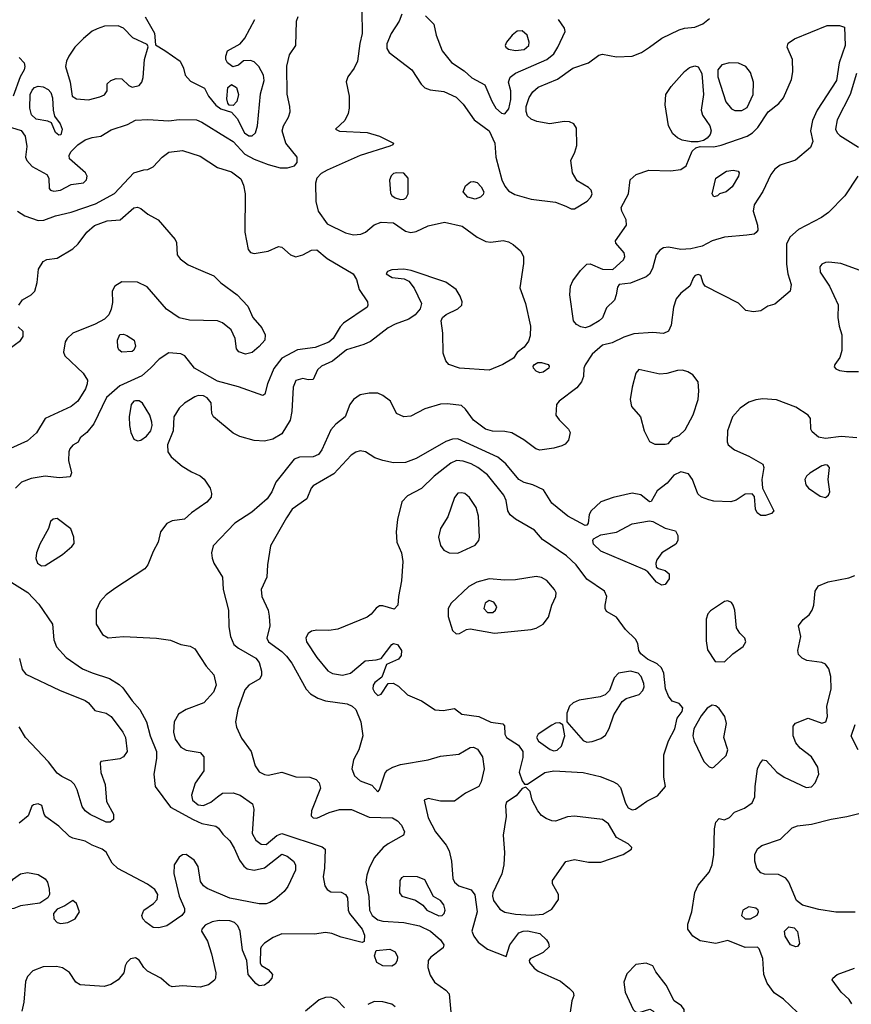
# Model space of a CAD drawing. Extents: x 1173029 to 1307123, y 522559 to 678521.
# Tile 196 of 256: x 1203459 to 1208234, y 582245 to 587893. Entities that reach past the tile are written whole.
import ezdxf

# ---------------------------------------------------------------- set-up
doc = ezdxf.new("R2010")
doc.units = 0

msp = doc.modelspace()

# ---------------------------------------------------------------- linework, layer by layer
at = {"layer": '0CON10XD'}
for points in [[(1205424.4, 587944.4), (1205425.6, 587815), (1205413.1, 587756.9), (1205398.5, 587655), (1205379.6, 587615), (1205343.5, 587565), (1205333.8, 587536.2), (1205351.2, 587455), (1205351.2, 587385), (1205345.5, 587355), (1205325.5, 587314.5), (1205273.3, 587265), (1205295, 587254.3), (1205455, 587246.5), (1205525, 587224.5), (1205606.2, 587185), (1205601.2, 587175), (1205585, 587167.8), (1205413.8, 587115), (1205225, 587030.7), (1205189.6, 587010.4), (1205165.6, 586985), (1205158.5, 586955), (1205160.5, 586850.5), (1205172.7, 586795), (1205225, 586722.1), (1205330.7, 586670.7), (1205375, 586660), (1205417.9, 586662.1), (1205445, 586674.5), (1205495, 586717.1), (1205535, 586731.8), (1205605, 586727.8), (1205675, 586679.6), (1205705, 586673.3), (1205735, 586678.8), (1205805, 586710.5), (1205897.6, 586732.4), (1205998.8, 586708.8), (1206086.2, 586645), (1206135, 586621.1), (1206165, 586616.7), (1206235, 586627.1), (1206265, 586619.6), (1206293.2, 586603.2), (1206335, 586566.9), (1206351.8, 586535), (1206351.2, 586495), (1206330, 586355), (1206363.8, 586265), (1206391.1, 586135), (1206389.5, 586080.5), (1206381.3, 586048.7), (1206355.5, 586014.5), (1206315, 585983.8), (1206295, 585951.2), (1206233.3, 585915), (1206155, 585882.5), (1205985, 585894.5), (1205924, 585915), (1205906.5, 585936.5), (1205891.1, 585981.1), (1205888.5, 586095), (1205878.6, 586165), (1205887.5, 586185), (1205907.4, 586202.6), (1205974.2, 586235), (1205998.1, 586255), (1206000, 586275), (1205987.6, 586307.6), (1205964.3, 586345), (1205905, 586386.8), (1205707.5, 586455), (1205665, 586462.9), (1205595, 586457.8), (1205571.2, 586448.8), (1205562.5, 586435), (1205597.5, 586415), (1205665.8, 586405.8), (1205693, 586393), (1205723.7, 586353.7), (1205765.6, 586265), (1205758.1, 586235), (1205729.6, 586200.4), (1205693.9, 586176.1), (1205615, 586147.5), (1205575.3, 586124.7), (1205473.3, 586046.7), (1205435, 586029.1), (1205335, 585998.9), (1205255, 585933.4), (1205192.9, 585905), (1205170, 585885), (1205145, 585830), (1205115, 585826.7), (1205085, 585835.8), (1205045, 585822.5), (1205030, 585785), (1205022.5, 585645), (1205011.4, 585595), (1204965, 585517.8), (1204913.3, 585486.7), (1204865, 585476.2), (1204805, 585479.6), (1204722.4, 585502.4), (1204685, 585522.1), (1204571.9, 585615), (1204562.2, 585635), (1204557.8, 585695), (1204535, 585723.5), (1204515, 585735.4), (1204485, 585736.8), (1204465, 585730), (1204405, 585693.2), (1204375.9, 585665), (1204345.3, 585615), (1204340, 585535), (1204307.5, 585455), (1204309.1, 585415), (1204328.9, 585385), (1204392.4, 585332.4), (1204445, 585298.9), (1204495.9, 585275.9), (1204517.9, 585257.9), (1204552.9, 585205), (1204560.8, 585175), (1204559.2, 585155), (1204534.2, 585125), (1204445.5, 585064.5), (1204405, 585028), (1204335, 585017.5), (1204305, 585003.8), (1204268, 584955), (1204254.2, 584895), (1204225, 584842), (1204194.3, 584765.7), (1204177.7, 584742.3), (1204005, 584630.6), (1203955, 584593.1), (1203922.2, 584555), (1203898.8, 584505), (1203897.9, 584425), (1203935, 584365.7), (1203966.7, 584346.7), (1204054.5, 584354.5), (1204245, 584345.5), (1204325, 584334.2), (1204385, 584308), (1204438.8, 584298.8), (1204465, 584283.3), (1204530, 584185), (1204574.3, 584135), (1204587.8, 584075), (1204571.5, 584035), (1204516.6, 583973.4), (1204414.4, 583935.6), (1204371.2, 583908.8), (1204345.9, 583865), (1204342.9, 583805), (1204351.8, 583765), (1204385, 583720), (1204415, 583702.1), (1204495, 583689.2), (1204515.7, 583665), (1204517.1, 583585), (1204466.3, 583513.7), (1204446.4, 583445), (1204452.3, 583415), (1204485, 583389.4), (1204515, 583385.3), (1204556.1, 583403.9), (1204595.3, 583434.7), (1204624.5, 583455.5), (1204685, 583458.4), (1204725, 583443.9), (1204796.7, 583395), (1204804.2, 583365), (1204794.6, 583225), (1204815.8, 583185.8), (1204845, 583162.5), (1204875, 583161.5), (1204935, 583213.2), (1204965, 583224.6), (1205195, 583148.6), (1205213.8, 583135), (1205210, 583025), (1205201.5, 582975), (1205210.6, 582925), (1205225, 582904.2), (1205245, 582890), (1205305, 582887.8), (1205330, 582875), (1205341.2, 582855), (1205345.4, 582785.4), (1205352.3, 582765), (1205426.2, 582675), (1205438.1, 582641.9), (1205437.5, 582605), (1205425, 582600), (1205305, 582630.6), (1205251.4, 582651.4)], [(1205653.4, 587925), (1205638.9, 587885), (1205591.2, 587815), (1205566.2, 587755), (1205567.6, 587727.6), (1205581.2, 587705), (1205711.1, 587605), (1205763.8, 587523.8), (1205785, 587502.5), (1205815, 587490.8), (1205895, 587481.8), (1205965, 587449.4), (1206005, 587409.2), (1206069.4, 587319.4), (1206154.2, 587255), (1206186.5, 587185), (1206192.5, 587105), (1206228.1, 586975), (1206245, 586938.1), (1206265, 586912.2), (1206301.1, 586891.1), (1206395, 586862.8), (1206535, 586846.4), (1206595, 586824.2), (1206625, 586808), (1206645, 586808), (1206717.4, 586852.6), (1206737.9, 586875), (1206746.1, 586895), (1206740.4, 586915), (1206725, 586931.5), (1206659.5, 586969.5), (1206633.3, 587015), (1206624.2, 587085), (1206647.1, 587132.9), (1206657.8, 587172.2), (1206655, 587271.2), (1206640, 587295), (1206615, 587307.9), (1206585, 587310), (1206503.2, 587296.8), (1206428.9, 587308.9), (1206395, 587323.5), (1206375, 587342.5), (1206366.2, 587366.2), (1206366.2, 587395), (1206383.5, 587446.5), (1206405, 587479.4), (1206435, 587505.5), (1206547.1, 587552.9), (1206635, 587614.4), (1206725, 587645.6), (1206785, 587689.4), (1206805, 587695.6), (1206885, 587681.1), (1206975, 587683.6), (1207030, 587705), (1207074.3, 587735), (1207145, 587787.1), (1207245, 587834.4), (1207275, 587844.4), (1207335, 587850.8), (1207380.9, 587869.1), (1207419.1, 587900.9)], [(1203413.3, 587275), (1203468.3, 587258.3), (1203490.8, 587225), (1203500.5, 587165), (1203493.5, 587105), (1203501.1, 587085), (1203531.9, 587051.9), (1203615.8, 587005), (1203626.9, 586985), (1203628.8, 586925), (1203635.9, 586915.9), (1203655, 586909.2), (1203693.3, 586915), (1203755, 586947.8), (1203825, 586958), (1203844, 586975), (1203847.5, 586995), (1203838, 587015), (1203746.2, 587095), (1203743.8, 587115), (1203753.9, 587136.1), (1203793.3, 587175), (1203835, 587204.3), (1203875, 587218.1), (1203925, 587225.6), (1203985, 587261.5), (1204078.3, 587291.7), (1204125, 587317.5), (1204195, 587320), (1204315, 587312.2), (1204375, 587320.5), (1204475, 587318.5), (1204505, 587305.5), (1204640.7, 587220.7), (1204685, 587194.7), (1204752.5, 587122.5), (1204805, 587092.8), (1204885, 587062), (1204955, 587043.8), (1204996.1, 587043.9), (1205038, 587055), (1205053.1, 587075), (1205053.3, 587105), (1204986.9, 587185), (1204966.7, 587255), (1204974.5, 587285), (1205002.7, 587335), (1205012.1, 587365), (1205011.1, 587395), (1204994.6, 587465.4), (1204993.1, 587626.9), (1205009.1, 587690.9), (1205045.6, 587745), (1205048.2, 587885), (1205057.6, 587912.4)], [(1204180.1, 587910.1), (1204234.1, 587815.9), (1204239.3, 587749.3), (1204292.5, 587717.5), (1204380, 587655), (1204400, 587615), (1204410, 587575), (1204440.5, 587540.5), (1204519.7, 587499.7), (1204542.7, 587455), (1204585, 587403.3), (1204615, 587381.9), (1204675, 587362), (1204707.1, 587327.1), (1204749.7, 587245), (1204775, 587226.8), (1204795, 587227.3), (1204813.1, 587245), (1204824.7, 587285), (1204841.7, 587468.3), (1204862.9, 587545), (1204859.2, 587575), (1204833.3, 587625), (1204805, 587652.5), (1204785, 587660), (1204745, 587657.5), (1204715, 587632.5), (1204683.6, 587623.6), (1204653.3, 587645), (1204643.8, 587665), (1204643.8, 587685), (1204653.3, 587715), (1204724.5, 587755.5), (1204752.7, 587787.3), (1204810, 587895)], [(1205789.2, 587915), (1205837.8, 587867.8), (1205850.9, 587805), (1205884.6, 587714.6), (1205937.8, 587647.8), (1206010.5, 587600.5), (1206055, 587560), (1206128.9, 587518.9), (1206169.1, 587425), (1206192.9, 587385), (1206225, 587356.2), (1206245, 587353.1), (1206267.4, 587382.6), (1206279.3, 587435), (1206279.7, 587485), (1206266.4, 587535), (1206276, 587564), (1206305, 587586.2), (1206485.6, 587665), (1206525, 587698.2), (1206549.7, 587735), (1206590.6, 587825), (1206587.1, 587845), (1206552, 587895)], [(1203855, 587434.5), (1203920, 587450), (1203947.3, 587462.7), (1203962.5, 587485), (1203962.5, 587525), (1203983.3, 587545), (1204012.5, 587555), (1204045, 587554.2), (1204085.5, 587515.5), (1204105, 587505.6), (1204145, 587515.7), (1204161.1, 587535), (1204169.2, 587560.8), (1204176.4, 587665), (1204197, 587737), (1204191.7, 587751.7), (1204109.2, 587789.2), (1204055, 587844.3), (1204025, 587858.1), (1203945.6, 587855.6), (1203905, 587841.4), (1203875, 587827.1), (1203825, 587785.6), (1203776.5, 587735), (1203741.5, 587685), (1203727.5, 587655), (1203723.2, 587625), (1203748.5, 587535), (1203761.2, 587455), (1203785, 587439.6), (1203855, 587434.5)], [(1206305, 587716.2), (1206355, 587721.8), (1206382.5, 587745), (1206383.5, 587765), (1206371.9, 587805), (1206345, 587830), (1206315, 587827.5), (1206285.7, 587805), (1206255, 587764), (1206246.9, 587745), (1206250, 587735), (1206266.2, 587725), (1206305, 587716.2)], [(1206706.4, 586126.4), (1206680.8, 586130.8), (1206655, 586144.2), (1206638.1, 586165), (1206617.9, 586315), (1206621.2, 586365), (1206635.3, 586394.7), (1206678.5, 586455), (1206715, 586490.6), (1206735, 586492.9), (1206805, 586462), (1206865, 586460), (1206926, 586515), (1206934, 586535), (1206929.2, 586555), (1206881.7, 586611.7), (1206880, 586625), (1206942.5, 586715), (1206941.4, 586745), (1206915.8, 586795), (1206911.9, 586815), (1206954.3, 586895), (1206963.3, 586975), (1206998.8, 587005), (1207070.8, 587029.2), (1207195, 587025.4), (1207255, 587033.1), (1207285.4, 587055), (1207320.7, 587139.3), (1207341.2, 587158.8), (1207365, 587165.8), (1207445, 587163.2), (1207487, 587173), (1207635, 587225.9), (1207666.2, 587245), (1207697.7, 587275), (1207755.3, 587364.7), (1207816.8, 587413.2), (1207845, 587444.5), (1207890.2, 587549.8), (1207897.5, 587595), (1207896.1, 587665), (1207864.4, 587735), (1207871.9, 587758.1), (1207907.1, 587782.9), (1208095, 587859.2), (1208165, 587860), (1208195, 587850), (1208197.5, 587745), (1208164, 587646), (1208148.2, 587545), (1208037.3, 587375), (1208011.5, 587315), (1208000, 587255), (1208011.9, 587195), (1207999.1, 587160.9), (1207913.5, 587086.5), (1207825, 587058.4), (1207795, 587036), (1207772.4, 587005), (1207725, 586906.9), (1207675, 586830.8), (1207669.6, 586795), (1207695.8, 586714.2), (1207696.2, 586685), (1207687.7, 586672.3), (1207675, 586663.8), (1207633.4, 586656.6), (1207505, 586646.1), (1207435, 586624.5), (1207376.7, 586593.3), (1207311.9, 586578.1), (1207255, 586574.7), (1207185, 586587.5), (1207155, 586584.7), (1207135, 586571.5), (1207113.4, 586545), (1207092.4, 586465), (1207075, 586433.3), (1207055, 586418.9), (1206965, 586382), (1206900, 586375), (1206890.7, 586359.3), (1206884.2, 586315.8), (1206873.8, 586285), (1206828.8, 586241.2), (1206805, 586182.9), (1206786.9, 586165), (1206735, 586134.6), (1206706.4, 586126.4)], [(1203457, 587677), (1203484.4, 587645), (1203489.4, 587625), (1203484.4, 587605.6), (1203462.9, 587565), (1203422.5, 587455)], [(1207605, 587373.3), (1207635, 587390), (1207670, 587465), (1207671.2, 587535), (1207655, 587591.2), (1207628, 587625), (1207585, 587643.5), (1207535, 587646.5), (1207490, 587635), (1207467.5, 587605), (1207468.1, 587565), (1207512.7, 587422.7), (1207545, 587381.4), (1207565, 587373.3), (1207605, 587373.3)], [(1207315, 587192.5), (1207262.2, 587202.2), (1207235, 587215.4), (1207208.5, 587238.5), (1207183.2, 587285), (1207164.6, 587405), (1207169.6, 587465), (1207199, 587511), (1207275, 587595.6), (1207305, 587618.5), (1207335, 587628.2), (1207355, 587622.5), (1207375.6, 587585), (1207385.7, 587465), (1207370.7, 587375), (1207380, 587345), (1207421.5, 587285), (1207429.5, 587255), (1207423.3, 587235), (1207407, 587213), (1207385, 587200), (1207355, 587192.9), (1207315, 587192.5)], [(1208263.6, 587585), (1208227, 587465), (1208152.1, 587317.9), (1208143.6, 587265), (1208152.2, 587245), (1208168.5, 587228.5), (1208275, 587161.2)], [(1203685, 587231.2), (1203665, 587246.2), (1203642, 587302), (1203621.9, 587311.9), (1203553.6, 587323.6), (1203527.5, 587347.5), (1203517.8, 587385), (1203518.9, 587465), (1203530.2, 587489.8), (1203545, 587504.3), (1203565, 587511.9), (1203595, 587508.5), (1203622.3, 587492.3), (1203637.5, 587475), (1203648.2, 587445), (1203651.1, 587375), (1203659.2, 587339.2), (1203692, 587295), (1203704, 587265), (1203695, 587233.3), (1203685, 587231.2)], [(1204685, 587400.8), (1204662.9, 587402.9), (1204654.4, 587414.4), (1204649.5, 587439.5), (1204654.2, 587505), (1204675, 587522), (1204705, 587503.8), (1204716.2, 587465), (1204706.9, 587423.1), (1204685, 587400.8)], [(1203446.9, 586795), (1203488.9, 586768.9), (1203565, 586740.4), (1203597.7, 586742.3), (1203665, 586768.7), (1203755, 586789.1), (1203895, 586837.8), (1204003.4, 586896.6), (1204114.7, 587015.3), (1204171.7, 587031.7), (1204195.5, 587034.5), (1204225, 587048.6), (1204277.5, 587105), (1204315, 587133.1), (1204395, 587143.4), (1204495, 587111.3), (1204595, 587045.5), (1204675, 587020), (1204729.5, 586979.5), (1204744.6, 586944.6), (1204753.8, 586895), (1204751.1, 586675), (1204771.2, 586575), (1204785, 586557.5), (1204805, 586551.2), (1204885, 586566), (1204945, 586592), (1204965, 586587.5), (1205014.2, 586545), (1205045, 586533.5), (1205085, 586543.5), (1205135, 586571.9), (1205165, 586572.9), (1205225, 586523.1), (1205374.3, 586435), (1205393.2, 586403.2), (1205407.9, 586345), (1205456.4, 586275), (1205458.9, 586255), (1205453.3, 586245), (1205318.3, 586151.7), (1205298.7, 586131.3), (1205258.4, 586065), (1205235, 586043.4), (1205155, 586013.3), (1205055, 585998.5), (1204965, 585950.9), (1204918, 585892), (1204882.2, 585805), (1204865.9, 585744.1), (1204855, 585737.5), (1204715, 585787.9), (1204595, 585818.9), (1204462.5, 585895), (1204407.5, 585965), (1204385, 585976.9), (1204315, 585982.2), (1204260.6, 585945), (1204209.5, 585895), (1204160.5, 585849.5), (1204035, 585792.8), (1203957.7, 585725), (1203885.6, 585575), (1203845, 585526), (1203806.7, 585495), (1203795, 585470), (1203765, 585453.3), (1203748.3, 585431.7), (1203742, 585415), (1203740, 585365), (1203756.4, 585293.6), (1203749.3, 585270.7), (1203685.8, 585264.2), (1203605, 585274.6), (1203525, 585260.7), (1203470, 585240), (1203435.2, 585204.8)], [(1207445, 586877.5), (1207434, 586895), (1207456.7, 586985), (1207517.5, 587025), (1207555, 587030.8), (1207583.9, 587023.9), (1207590, 587015), (1207586, 586995), (1207548.8, 586935), (1207515, 586906.7), (1207476.4, 586893.6), (1207465, 586883.3), (1207445, 586877.5)], [(1208271.1, 586995), (1208196.7, 586883.3), (1208102.8, 586787.2), (1208061.9, 586758.1), (1207930.8, 586689.2), (1207881.1, 586645), (1207860.7, 586605), (1207861.3, 586491.3), (1207869.6, 586435), (1207888.5, 586375), (1207881.9, 586335), (1207795, 586262), (1207755, 586250), (1207715, 586223.8), (1207673, 586217), (1207627.5, 586225), (1207585, 586267.1), (1207395, 586364), (1207382.3, 586382.3), (1207370, 586425), (1207355, 586431.2), (1207337.5, 586425), (1207326.7, 586415), (1207306.7, 586365), (1207255, 586324.2), (1207228.3, 586291.7), (1207212.9, 586245), (1207199.8, 586140.2), (1207183.7, 586106.3), (1207155, 586093.5), (1207095, 586099.2), (1206985, 586090.4), (1206927.4, 586072.6), (1206860.3, 586039.7), (1206805, 586026.7), (1206746, 585975), (1206705, 585913.8), (1206697.1, 585895), (1206696.4, 585846.4), (1206684.2, 585815.8), (1206658.7, 585781.3), (1206556, 585705), (1206542, 585685), (1206537.5, 585625), (1206556.9, 585596.9), (1206609.2, 585545), (1206620, 585525), (1206609.7, 585480.3), (1206591.7, 585458.3), (1206570.9, 585449.1), (1206525, 585435.6), (1206445, 585424.3), (1206422.2, 585432.2), (1206353.2, 585483.2), (1206285, 585522.9), (1206245, 585530.6), (1206173.1, 585533.1), (1206134.2, 585545), (1206064.4, 585595), (1206019.1, 585659.1), (1205995, 585679.2), (1205915, 585689.5), (1205875, 585687.5), (1205785, 585660.9), (1205705, 585618.1), (1205665.6, 585615.6), (1205623.3, 585635), (1205587.5, 585705), (1205545, 585737.1), (1205515, 585751.4), (1205465, 585751.1), (1205415, 585741.4), (1205375.5, 585714.5), (1205354.2, 585685), (1205327.5, 585615), (1205275, 585573.3), (1205245, 585540), (1205194, 585425), (1205175, 585399.6), (1205144.6, 585384.6), (1205065, 585383.2), (1205035, 585371.2), (1204929.1, 585240.9), (1204907.1, 585185), (1204880.6, 585145), (1204791.9, 585068.1), (1204695, 585004.4), (1204570.6, 584875), (1204560.6, 584835), (1204564.4, 584805), (1204574.4, 584775), (1204624.4, 584695), (1204628.1, 584625), (1204658.7, 584505), (1204659.3, 584410.7), (1204670, 584355), (1204688.9, 584308.9), (1204715, 584287.3), (1204815, 584230.5), (1204833.6, 584205), (1204847.8, 584155), (1204847.9, 584132.1), (1204837.3, 584112.7), (1204774.4, 584075), (1204751.7, 584048.3), (1204711.5, 583935), (1204698.8, 583865), (1204704.5, 583835), (1204732.4, 583772.4), (1204788.2, 583695), (1204811.8, 583611.8), (1204835, 583577.8), (1204865, 583562.1), (1204885, 583560), (1204965, 583576.8), (1205045, 583550), (1205125, 583547.8), (1205161.2, 583535), (1205179.2, 583515), (1205185.7, 583484.3), (1205134.2, 583355), (1205132, 583325), (1205144.5, 583314.5), (1205165, 583312.9), (1205235.5, 583344.5), (1205295, 583362.7), (1205365, 583361.8), (1205465, 583319.1), (1205600, 583315), (1205627.7, 583297.7), (1205651.7, 583271.7), (1205669.4, 583235), (1205663.1, 583215), (1205575, 583166.2), (1205546.7, 583143.3), (1205494.3, 583085.7), (1205464.8, 583025.2), (1205451.4, 582985), (1205446.3, 582945), (1205463.4, 582863.4), (1205467.4, 582785), (1205483.6, 582753.6), (1205515, 582728.3), (1205545, 582721.2), (1205665.3, 582714.7), (1205754.4, 582694.4), (1205818.5, 582665), (1205875, 582614.5), (1205894.5, 582585), (1205890.5, 582569.5), (1205819.5, 582515), (1205804.5, 582495), (1205802.1, 582455), (1205815, 582411.2), (1205841.3, 582371.3), (1205906.6, 582326.6), (1205925.3, 582305.3), (1205935, 582198.8)], [(1205645, 586862), (1205665, 586863.3), (1205678.8, 586871.2), (1205689.2, 586895), (1205689.2, 586985), (1205665, 587012), (1205625, 587015.6), (1205605, 587010.8), (1205592.2, 586997.8), (1205582.1, 586972.1), (1205588.9, 586898.9), (1205596, 586885), (1205615, 586871.4), (1205645, 586862)], [(1206075, 586864.4), (1206032, 586875), (1206005.8, 586905), (1206019.7, 586940.3), (1206047.3, 586962.7), (1206065, 586965.8), (1206085, 586958.6), (1206108.6, 586935), (1206124.3, 586905), (1206119.7, 586890.3), (1206105, 586875.8), (1206075, 586864.4)], [(1203454.6, 586255), (1203475, 586285.5), (1203525.9, 586314.1), (1203545.6, 586335), (1203560.6, 586385), (1203567.6, 586462.4), (1203595, 586506.2), (1203615, 586518), (1203675, 586525.8), (1203765, 586578.5), (1203795, 586607.1), (1203845.5, 586675), (1203888.3, 586711.7), (1203961.5, 586738.5), (1204036.2, 586745), (1204115, 586813.3), (1204135, 586816.9), (1204155, 586810), (1204195, 586778.2), (1204254.7, 586744.7), (1204353, 586633), (1204360, 586615), (1204364.4, 586545), (1204380.5, 586520.5), (1204426.7, 586486.7), (1204496.8, 586456.8), (1204573.9, 586423.9), (1204615, 586384.3), (1204707.5, 586315), (1204769.2, 586249.2), (1204798, 586185), (1204850, 586125), (1204869.4, 586085), (1204866.9, 586055), (1204835, 586017.5), (1204795, 585984.4), (1204755, 585974.4), (1204717.3, 585987.3), (1204704.2, 586004.2), (1204696, 586065), (1204674.4, 586114.4), (1204623.5, 586153.5), (1204595, 586165.6), (1204435, 586170), (1204375, 586182.5), (1204303, 586233), (1204190.9, 586360.9), (1204135, 586388.2), (1204045, 586389.4), (1204005.5, 586364.5), (1203990.6, 586335), (1203991.7, 586271.7), (1203985, 586233.3), (1203970.5, 586199.5), (1203946.7, 586175), (1203893, 586147), (1203765, 586095.7), (1203732, 586065), (1203720.8, 586045), (1203711.4, 585985), (1203719.2, 585965), (1203824.3, 585865), (1203848.1, 585825), (1203847.8, 585805), (1203836.4, 585775), (1203792.5, 585705), (1203755, 585674.6), (1203605, 585605.6), (1203556, 585524), (1203505, 585476.6), (1203406.2, 585433.8)], [(1208284.1, 586454.1), (1208172.5, 586495), (1208105, 586502), (1208085, 586501.2), (1208065, 586491.2), (1208052, 586475), (1208054.2, 586445), (1208108, 586365), (1208157.7, 586257.7), (1208156.2, 586185), (1208164, 586135), (1208180, 586085), (1208180, 585995), (1208168, 585955), (1208138, 585915), (1208135, 585902.5), (1208145, 585890), (1208165, 585880.6), (1208205, 585874.4), (1208275.7, 585875.7)], [(1203390.6, 585999.4), (1203465, 586052.5), (1203480, 586075), (1203479.2, 586105), (1203451.7, 586131.7)], [(1204046.4, 585986.4), (1204029.3, 585999.3), (1204022, 586015), (1204020.6, 586055), (1204035, 586088), (1204055, 586090), (1204075, 586082), (1204116.2, 586055), (1204125, 586020), (1204115, 585996.7), (1204105, 585990), (1204046.4, 585986.4)], [(1206445, 585868), (1206425, 585876.2), (1206408.8, 585895), (1206406.7, 585905), (1206414.1, 585915.9), (1206434.3, 585925.7), (1206455, 585925.8), (1206492.5, 585915), (1206500, 585905), (1206496.7, 585895), (1206465, 585872), (1206445, 585868)], [(1207165, 585457.5), (1207185, 585462.5), (1207210, 585495), (1207245, 585507.5), (1207279.5, 585540.5), (1207325, 585626.2), (1207353.8, 585715), (1207358.8, 585765), (1207354.5, 585815), (1207322.9, 585855), (1207295, 585872.5), (1207265, 585881.8), (1207235, 585880.4), (1207175, 585862.7), (1207135, 585860.4), (1207014.1, 585885.9), (1206997.5, 585865), (1206974.7, 585785), (1206964.7, 585714.7), (1206972.1, 585675), (1207023.1, 585615), (1207045, 585533.8), (1207075, 585474), (1207105, 585458.8), (1207165, 585457.5)], [(1208265, 585495.3), (1208175, 585502), (1208085, 585490.9), (1208045, 585498.9), (1208008.7, 585528.7), (1208001.9, 585545), (1207998.6, 585605), (1207985.7, 585625), (1207915, 585669.6), (1207805, 585712.9), (1207725, 585718.2), (1207685, 585713.2), (1207645, 585700), (1207595, 585664.5), (1207550.6, 585615), (1207523.3, 585535), (1207520.7, 585470.7), (1207527.5, 585455), (1207562.5, 585425), (1207645, 585389.4), (1207725, 585343.3), (1207730.8, 585325), (1207719.4, 585255), (1207724, 585205), (1207788.8, 585075), (1207775, 585060), (1207741.7, 585048.3), (1207715, 585048.8), (1207692.5, 585065), (1207684.4, 585085.6), (1207678, 585158), (1207665, 585173.3), (1207625, 585170.8), (1207572.5, 585137.5), (1207542.6, 585127.4), (1207445, 585131.1), (1207415, 585138.6), (1207373.3, 585155), (1207352.6, 585172.6), (1207322, 585255), (1207298.3, 585288.3), (1207255, 585300), (1207215, 585281.2), (1207176, 585235), (1207119.6, 585190.4), (1207085, 585130), (1207075, 585126.7), (1207025, 585167.5), (1206975, 585177.5), (1206867.4, 585152.6), (1206795, 585127.3), (1206739.5, 585075), (1206728.9, 585055), (1206723.8, 585005), (1206716, 584994), (1206705, 584991.2), (1206606, 585045), (1206515, 585119.4), (1206466.4, 585196.3), (1206404.8, 585224.7), (1206355, 585237.5), (1206325.7, 585255.7), (1206250.4, 585345), (1206204, 585384), (1205975, 585488.4), (1205945, 585487.5), (1205905, 585473.8), (1205735, 585375.6), (1205675, 585353.5), (1205605, 585350.9), (1205545, 585363.5), (1205499.2, 585379.2), (1205445, 585413.5), (1205415, 585419.5), (1205388.3, 585411.7), (1205362.9, 585395), (1205262.9, 585287.1), (1205145, 585220), (1205132.9, 585205), (1205107.1, 585145), (1205024.4, 585085.6), (1204990.4, 585035), (1204898.6, 584875), (1204882.5, 584765), (1204879.2, 584695), (1204845.7, 584625), (1204848.9, 584585), (1204885, 584506.7), (1204892.2, 584472.2), (1204894.6, 584415), (1204877.5, 584345), (1204887.8, 584325), (1204965, 584268.9), (1204991.8, 584241.8), (1205021.5, 584201.5), (1205105, 584053.1), (1205128.9, 584025), (1205170.5, 584000.5), (1205215, 583986.5), (1205338.5, 583968.5), (1205367.5, 583955), (1205389.5, 583935), (1205418, 583865), (1205428.9, 583785), (1205405.6, 583705), (1205375, 583647.5), (1205365.9, 583595), (1205380.8, 583555), (1205415, 583526.2), (1205481.9, 583501.9), (1205515, 583463.3), (1205526, 583475), (1205557.3, 583572.7), (1205571.2, 583588.8), (1205602.5, 583605), (1205645, 583620), (1205805, 583646.9), (1205875, 583668.6), (1205981.1, 583678.9), (1206045, 583717.5), (1206065, 583719.5), (1206088.3, 583708.3), (1206115.5, 583665), (1206125.5, 583595), (1206108.5, 583521.5), (1206094.5, 583495), (1206019.4, 583455), (1205955, 583409.4), (1205875, 583410), (1205805, 583425.7), (1205781.2, 583415), (1205803.6, 583315), (1205847.1, 583235), (1205908, 583158), (1205925.3, 583125.3), (1205939.3, 583065), (1205946.6, 582966.6), (1205954.7, 582944.7), (1205980, 582925), (1206051.6, 582901.6), (1206072.7, 582872.8), (1206085.8, 582775), (1206054.4, 582665), (1206066, 582636), (1206091.9, 582601.9), (1206145, 582561.5), (1206251.7, 582518.3), (1206273.1, 582585), (1206325.8, 582655), (1206350, 582665), (1206375, 582665.9), (1206445, 582650.5), (1206483.8, 582613.8), (1206495.6, 582595), (1206498.6, 582575), (1206465, 582541.9), (1206390, 582505), (1206383.3, 582495), (1206386.2, 582485), (1206412.4, 582452.4), (1206436.2, 582435), (1206565, 582376.9), (1206615.6, 582335.6), (1206636.7, 582315), (1206640, 582295), (1206630, 582265), (1206608.3, 582121.7)], [(1204135, 585478.1), (1204155, 585481.1), (1204186.9, 585503.1), (1204212, 585535), (1204220, 585565), (1204217.5, 585585), (1204206.9, 585625), (1204165, 585692.5), (1204145, 585706.2), (1204125, 585707.3), (1204115, 585704.4), (1204099.5, 585685), (1204088.8, 585615), (1204090.4, 585565), (1204097.1, 585525), (1204115, 585487.5), (1204135, 585478.1)], [(1206975, 583360.8), (1206995, 583363.3), (1207059.5, 583410.5), (1207120.3, 583439.7), (1207166.7, 583495), (1207157.9, 583547.9), (1207156.9, 583675), (1207184.1, 583755.9), (1207220, 583825), (1207234.2, 583885.8), (1207262.5, 583925), (1207266.7, 583945), (1207245, 583970), (1207205, 583983.3), (1207183.2, 584013.2), (1207166.5, 584055), (1207158, 584145), (1207144.3, 584174.2), (1207118.1, 584198.1), (1207064.4, 584225), (1207024.7, 584254.7), (1207014.4, 584275), (1207008.1, 584315), (1206995, 584339.2), (1206936.5, 584395), (1206885.8, 584465), (1206827.7, 584497.7), (1206820, 584515), (1206820, 584535), (1206830, 584585), (1206816, 584615), (1206715, 584682.7), (1206653.1, 584765), (1206598.1, 584818.1), (1206460.9, 584910.9), (1206414, 584965), (1206305, 585027.8), (1206275, 585052.9), (1206261.9, 585075), (1206252.2, 585135), (1206239.1, 585165), (1206145, 585281.8), (1206088.9, 585325), (1206051.4, 585345), (1206005, 585360.6), (1205966.5, 585363.5), (1205935, 585349.6), (1205838.9, 585275), (1205766.8, 585203.2), (1205685, 585162), (1205653.2, 585126.8), (1205629.2, 585025), (1205620.8, 584955), (1205623.9, 584896.1), (1205650.8, 584835), (1205658.9, 584785), (1205651.2, 584675), (1205633.5, 584585), (1205631.2, 584535), (1205608.3, 584511.7), (1205545, 584530.6), (1205525, 584531.1), (1205505, 584518.1), (1205477.9, 584482.1), (1205454.7, 584465.3), (1205285, 584397.7), (1205235, 584388.8), (1205165, 584391.9), (1205135, 584385.8), (1205115, 584371.2), (1205102.1, 584347.9), (1205106.9, 584325), (1205165.6, 584235), (1205228.1, 584158.1), (1205255, 584141.9), (1205312.1, 584132.1), (1205358.8, 584145), (1205443.3, 584215), (1205505, 584220), (1205535, 584228.8), (1205595, 584308), (1205605, 584313.8), (1205628.8, 584308.8), (1205652, 584275), (1205650, 584245), (1205633.8, 584225), (1205565.6, 584194.4), (1205538.3, 584121.7), (1205498.9, 584091.1), (1205489.1, 584075), (1205487.7, 584055), (1205495.5, 584035), (1205515, 584015.6), (1205535, 584023.1), (1205575, 584084.2), (1205603.2, 584086.8), (1205635, 584070), (1205685, 584020.9), (1205766.7, 583985), (1205845, 583933.8), (1205890.5, 583929.5), (1205955, 583942.5), (1205998.3, 583908.3), (1206095, 583896.5), (1206165, 583864.2), (1206233, 583853), (1206241.7, 583841.7), (1206244, 583795), (1206254, 583775), (1206322.1, 583732.1), (1206347.1, 583695), (1206348.6, 583661.4), (1206326.8, 583576.8), (1206345, 583527.5), (1206358.3, 583508.3), (1206375, 583507.5), (1206474, 583575), (1206525, 583584.7), (1206695, 583574.5), (1206791.5, 583551.5), (1206863.8, 583523.8), (1206889.8, 583509.8), (1206908.6, 583488.6), (1206938, 583398), (1206952.5, 583372.5), (1206975, 583360.8)], [(1208085, 585152.5), (1208102, 585165), (1208110.8, 585185), (1208101.1, 585255), (1208108, 585325), (1208097.6, 585337.6), (1208085, 585340), (1208065, 585334.2), (1207995, 585291.4), (1207977.1, 585275), (1207966.9, 585255), (1207973.1, 585225), (1207988, 585205), (1208055, 585159.2), (1208085, 585152.5)], [(1205975, 584833.5), (1206075, 584879.2), (1206096, 584905), (1206100, 584925), (1206093.1, 585045), (1206080.6, 585095), (1206042.6, 585152.6), (1206015, 585174.2), (1205995, 585179.2), (1205975, 585177.1), (1205955, 585152), (1205918.1, 585041.9), (1205874.6, 584975), (1205864.6, 584925), (1205875, 584876.2), (1205895, 584849.2), (1205925, 584834.4), (1205975, 584833.5)], [(1203585, 584760), (1203605, 584761.9), (1203704.5, 584825.5), (1203759.7, 584870.3), (1203772.3, 584887.7), (1203770.8, 584925), (1203753, 584973), (1203675, 585032), (1203652.3, 585027.7), (1203635.9, 585014.1), (1203624.2, 584975), (1203574.5, 584885), (1203556.9, 584835), (1203552.4, 584802.4), (1203561.4, 584775), (1203585, 584760)], [(1207145, 584650), (1207115, 584666), (1207066.2, 584725), (1207047.5, 584737.5), (1206795, 584844.4), (1206754.2, 584885), (1206748.8, 584905), (1206753.3, 584915), (1206795, 584938.6), (1206885, 584953.5), (1206975, 585000.8), (1207075, 585018), (1207095, 585013.8), (1207165, 584976), (1207225, 584960), (1207237.5, 584935), (1207237.5, 584905), (1207226.7, 584885), (1207145, 584835.6), (1207117.1, 584795), (1207110.8, 584775), (1207113.8, 584755), (1207124.2, 584744.2), (1207165, 584734.3), (1207187.1, 584715), (1207188.1, 584685), (1207165, 584653.8), (1207145, 584650)], [(1207925, 582198), (1207845, 582274), (1207790.9, 582310.9), (1207750, 582365), (1207731.1, 582415), (1207725, 582507.5), (1207705, 582562.5), (1207695, 582572.5), (1207625, 582570.8), (1207525, 582610), (1207455.6, 582594.4), (1207365, 582609.4), (1207324, 582635), (1207295.8, 582675), (1207295.7, 582705), (1207317.1, 582775), (1207335, 582886.2), (1207355, 582928), (1207416.6, 583003.4), (1207434, 583045), (1207443.8, 583105), (1207448.3, 583251.7), (1207455, 583290), (1207475, 583310), (1207505, 583302.5), (1207533.6, 583316.4), (1207563.9, 583346.1), (1207619.7, 583370.3), (1207665, 583400), (1207680, 583435), (1207680.8, 583495), (1207695.4, 583594.6), (1207708.1, 583625), (1207725, 583646.2), (1207745, 583643.8), (1207806.8, 583576.8), (1207847.2, 583547.2), (1207975, 583488), (1208005, 583492), (1208026.5, 583515), (1208047.2, 583565), (1208040.8, 583605), (1208005, 583663.8), (1207940.6, 583715), (1207915.3, 583745.3), (1207900, 583785), (1207899.3, 583840.7), (1207912.3, 583857.7), (1207985, 583885.7), (1208065, 583857.5), (1208087.8, 583865), (1208096.9, 583895), (1208093.3, 583955), (1208118.1, 584051.9), (1208116.5, 584125), (1208105, 584169.4), (1208085, 584195.5), (1208064.7, 584204.7), (1207977.7, 584217.7), (1207950.9, 584230.9), (1207931.3, 584251.3), (1207927.5, 584275), (1207944.2, 584354.2), (1207930, 584415), (1207957.3, 584452.7), (1207990.9, 584479.1), (1208008.1, 584505), (1208017.8, 584535), (1208025.5, 584614.5), (1208044.6, 584645.4), (1208101.1, 584668.9), (1208219.1, 584690.9), (1208254, 584705)], [(1203414.2, 584665), (1203506.6, 584606.6), (1203570.1, 584540.1), (1203647.1, 584425), (1203655.7, 584335), (1203671.4, 584295), (1203726, 584235), (1203819.4, 584169.4), (1203875.4, 584145.4), (1203974.6, 584114.6), (1204029.8, 584079.8), (1204051.1, 584061.1), (1204104.4, 583985), (1204149.4, 583935), (1204187.3, 583865), (1204208.5, 583785), (1204244.6, 583695), (1204245.3, 583654.7), (1204230, 583565), (1204236.5, 583495), (1204325.6, 583375), (1204455, 583304.7), (1204505, 583281.8), (1204585, 583267.5), (1204601.2, 583255), (1204625, 583220), (1204665, 583182.5), (1204690.9, 583140.9), (1204721.2, 583071.2), (1204746.4, 583036.4), (1204765, 583021.5), (1204805, 583014.6), (1204865, 583028.2), (1204965, 583105.4), (1204995.2, 583095.2), (1205032.2, 583065), (1205042.7, 583045), (1205042.7, 583015), (1204999.5, 582920.5), (1204977.7, 582892.3), (1204925, 582846.1), (1204895, 582828.1), (1204875, 582821.2), (1204835, 582820.8), (1204665, 582853.3), (1204535, 582908.6), (1204514, 582925), (1204498.3, 582948.3), (1204484.6, 583035), (1204461.8, 583071.8), (1204415, 583104), (1204395, 583102.7), (1204375, 583088), (1204347.2, 583045), (1204345.3, 582995), (1204375.5, 582865), (1204406.5, 582795), (1204406.4, 582775), (1204390.6, 582755), (1204305, 582694.4), (1204257.5, 582682.5), (1204225, 582685.6), (1204184.4, 582715), (1204167.1, 582735), (1204160.6, 582755), (1204171.4, 582785), (1204227.7, 582822.2), (1204249.6, 582845), (1204252.1, 582875), (1204235, 582903.1), (1204193.3, 582933.3), (1204023, 583023), (1203990.6, 583055), (1203955, 583118), (1203933.8, 583135), (1203875, 583156.9), (1203835, 583180), (1203765, 583197.3), (1203745, 583208.2), (1203685, 583265.7), (1203610.3, 583320.3), (1203600, 583335), (1203585.9, 583385.9), (1203565, 583393.8), (1203538.3, 583388.3), (1203529.3, 583380.7), (1203507.5, 583325), (1203455.8, 583284.2)], [(1205965, 584370), (1205985, 584372.5), (1206025, 584394.4), (1206045, 584398.2), (1206185, 584374.7), (1206395, 584394.4), (1206425, 584401.9), (1206465.4, 584424.6), (1206494.6, 584465.4), (1206515, 584533.8), (1206538, 584585), (1206539.2, 584605), (1206529.2, 584625), (1206485.3, 584675.3), (1206455, 584692.3), (1206425, 584698.5), (1206305, 584680), (1206245, 584677.8), (1206155, 584686), (1206083.4, 584666.6), (1206038.5, 584641.5), (1205936.2, 584545), (1205918.5, 584515), (1205918.6, 584468.6), (1205945, 584390), (1205965, 584370)], [(1206175, 584493.1), (1206191.1, 584505), (1206197.8, 584525), (1206181.7, 584551.7), (1206155, 584560.5), (1206131.9, 584545), (1206123.3, 584515), (1206145, 584493.1), (1206175, 584493.1)], [(1207505, 584210), (1207553.3, 584255), (1207612.1, 584297.9), (1207628.6, 584325), (1207622.5, 584345), (1207593, 584373), (1207574.4, 584405), (1207564.4, 584505), (1207555.4, 584535.4), (1207545, 584550), (1207525, 584559.2), (1207505, 584555.7), (1207425, 584502.5), (1207410, 584485), (1207400.9, 584455), (1207400.5, 584330.5), (1207408.3, 584278.3), (1207451.7, 584211.7), (1207505, 584210)], [(1203458.8, 584228.8), (1203474.4, 584165), (1203495, 584138.1), (1203687.4, 584047.4), (1203835, 583987.8), (1203855, 583974.2), (1203891.1, 583931.1), (1203955, 583914.1), (1203984.8, 583894.8), (1204051.5, 583805), (1204066.1, 583775), (1204075.6, 583695.6), (1204055, 583664.4), (1204035, 583652.5), (1203925, 583637.5), (1203921.2, 583628.8), (1203925.5, 583575), (1203950.9, 583505), (1203958, 583408), (1203997.1, 583335), (1203998, 583305), (1203979.7, 583290.3), (1203955, 583289.5), (1203865, 583332.9), (1203835, 583355.5), (1203818.5, 583378.5), (1203790.3, 583475), (1203775, 583505.6), (1203755, 583524.5), (1203700.8, 583550.8), (1203675, 583571.4), (1203624.4, 583635), (1203492.8, 583775), (1203455.8, 583835.8)], [(1206715, 583748), (1206745, 583752.5), (1206795, 583769.2), (1206821.7, 583788.3), (1206843, 583827), (1206870, 583905), (1206918.5, 583981.5), (1206941.4, 583998.6), (1207015, 584022.9), (1207037.3, 584045), (1207043.8, 584065), (1207042.1, 584085), (1207027.9, 584125), (1207010, 584145), (1206965, 584155.9), (1206896.4, 584143.6), (1206872.1, 584117.9), (1206845.5, 584044.5), (1206820.7, 584019.3), (1206791.8, 584008.2), (1206670.8, 583989.2), (1206636.4, 583973.6), (1206616, 583955), (1206600, 583915), (1206600, 583865), (1206695, 583758.8), (1206715, 583748)], [(1207435, 583601.4), (1207445, 583604.3), (1207515, 583672.5), (1207525.6, 583705), (1207502.5, 583775), (1207516.4, 583855), (1207507.8, 583895), (1207475, 583942.5), (1207455, 583957.5), (1207435, 583960.8), (1207405.5, 583944.5), (1207371.3, 583898.7), (1207330, 583825), (1207323.8, 583785), (1207332, 583755), (1207387.4, 583637.4), (1207417.6, 583607.6), (1207435, 583601.4)], [(1206525, 583699.5), (1206545, 583703.3), (1206569.2, 583725), (1206588.6, 583785), (1206577, 583847), (1206558.8, 583858.8), (1206535, 583857.5), (1206515, 583846.9), (1206436.4, 583795), (1206426.9, 583775), (1206438.5, 583755), (1206505, 583706.5), (1206525, 583699.5)], [(1208273.3, 583705), (1208232.4, 583782.4), (1208255, 583850)], [(1206395, 582756.2), (1206465, 582762.2), (1206515, 582790.6), (1206552.2, 582845), (1206552.2, 582875), (1206517.8, 582935), (1206518.1, 582955), (1206595, 583064.2), (1206645, 583074.5), (1206725, 583059.4), (1206795, 583060.6), (1206923.8, 583105), (1206972.5, 583135), (1206973.3, 583145), (1206953.3, 583165), (1206885, 583202), (1206840.3, 583280.3), (1206805, 583305.6), (1206645, 583324.4), (1206605, 583320), (1206535, 583295.5), (1206515, 583296.4), (1206480.9, 583310.9), (1206455, 583328), (1206434.2, 583355), (1206401.2, 583415), (1206390, 583465), (1206365, 583490), (1206345, 583482.5), (1206309.4, 583440.6), (1206254, 583405), (1206247.5, 583385), (1206253, 583323), (1206242.1, 583262.1), (1206235.4, 583215), (1206241.8, 583115), (1206239.2, 583045), (1206226.5, 582993.5), (1206176.2, 582885), (1206173.2, 582865), (1206179.3, 582839.3), (1206215, 582790.6), (1206245, 582773.8), (1206305, 582762.5), (1206395, 582756.2)], [(1208255, 582773.9), (1208145, 582773.4), (1208047.9, 582787.9), (1207952.5, 582812.5), (1207919.6, 582839.6), (1207875.5, 582945), (1207858.1, 582968.1), (1207815, 582988.5), (1207735, 582990.5), (1207715, 582998.5), (1207690.5, 583025), (1207679.1, 583065), (1207680, 583105), (1207695, 583136.9), (1207720, 583155), (1207827.4, 583192.6), (1207893.6, 583256.3), (1207925, 583268.5), (1208005, 583278.5), (1208117.4, 583307.4), (1208208.5, 583321.5), (1208285, 583341.8)], [(1203405, 582792), (1203395, 582800), (1203371.3, 582855), (1203373.6, 582876.3), (1203395, 582928), (1203424.8, 582965.2), (1203465, 582992.3), (1203505, 583000), (1203565, 582990), (1203605, 582964.5), (1203618.4, 582945), (1203628.2, 582905), (1203630.3, 582875), (1203621.3, 582855), (1203575, 582825.8), (1203465, 582809.2), (1203425, 582794.3), (1203405, 582792)], [(1205865, 582753.1), (1205885, 582753.5), (1205897.1, 582765), (1205902.9, 582785), (1205895, 582816), (1205875, 582840.8), (1205835, 582863.3), (1205785, 582959.2), (1205744.1, 582975.9), (1205665, 582977.5), (1205650.7, 582969.3), (1205642.5, 582955), (1205640, 582885), (1205653.3, 582865), (1205731.3, 582841.3), (1205772.9, 582812.9), (1205796.2, 582785), (1205865, 582753.1)], [(1203695, 582709.1), (1203735, 582713.5), (1203778.6, 582735), (1203803.3, 582775), (1203785, 582823.8), (1203765, 582840.8), (1203719.5, 582810.5), (1203675, 582790.9), (1203653.2, 582765), (1203655.5, 582735), (1203675, 582714.5), (1203695, 582709.1)], [(1207624.2, 582734.2), (1207655, 582734.3), (1207693.9, 582756.1), (1207701.2, 582775), (1207698.8, 582785), (1207685.7, 582795.7), (1207645, 582804), (1207611.2, 582785), (1207603.8, 582755), (1207624.2, 582734.2)], [(1205251.4, 582651.4), (1205215, 582656.4), (1205152.2, 582647.8), (1204965, 582648), (1204915, 582627.8), (1204864.3, 582595), (1204845.7, 582575), (1204842.3, 582562.3), (1204840.7, 582480.7), (1204847, 582467), (1204886.7, 582445), (1204910, 582415), (1204906.2, 582395), (1204885, 582368.8), (1204865, 582354), (1204835, 582351.2), (1204815, 582363.3), (1204771.2, 582415), (1204764.2, 582495), (1204738.8, 582555), (1204724.7, 582664.7), (1204711.5, 582695), (1204693.5, 582713.5), (1204665, 582723.1), (1204605, 582725.4), (1204565, 582717.1), (1204525, 582698.1), (1204505, 582676), (1204503.1, 582665), (1204537.1, 582607.1), (1204561.2, 582535), (1204585.6, 582425), (1204584.2, 582395), (1204577.6, 582382.4), (1204543.9, 582356.1), (1204495, 582342.1), (1204395, 582350.7), (1204335, 582345.7), (1204317.5, 582352.5), (1204269.2, 582395), (1204194, 582434), (1204171.9, 582455), (1204145, 582497.1), (1204125, 582510.6), (1204096.2, 582505), (1204074, 582485), (1204064.3, 582465.7), (1204057.5, 582425), (1204025.7, 582385), (1203982.2, 582357.8), (1203945, 582346.7), (1203806.8, 582356.8), (1203781.9, 582371.9), (1203745, 582427.5), (1203705, 582453.1), (1203671.7, 582461.7), (1203595, 582458.9), (1203535, 582436.7), (1203503.5, 582405), (1203492.9, 582375), (1203483.9, 582256.1), (1203472, 582205)], [(1207915, 582574.2), (1207885, 582586.7), (1207854, 582635), (1207850, 582665), (1207875, 582688.8), (1207905, 582683.8), (1207925, 582662.5), (1207935.8, 582594.2), (1207925, 582576.7), (1207915, 582574.2)], [(1205595, 582462.9), (1205544.6, 582464.6), (1205509.4, 582485), (1205497.1, 582522.9), (1205506.2, 582553.8), (1205585, 582560), (1205615, 582546.2), (1205627.6, 582517.6), (1205626.9, 582495), (1205615.4, 582474.6), (1205595, 582462.9)], [(1207215, 582103.8), (1207245, 582116.7), (1207262, 582145), (1207275.6, 582185), (1207274, 582215), (1207258.8, 582235), (1207216, 582265), (1207171.2, 582355), (1207110.8, 582430.8), (1207093.3, 582465), (1207055, 582480), (1206997.3, 582472.7), (1206945, 582420), (1206928.3, 582371.7), (1206936.2, 582315), (1206980.8, 582215), (1206995, 582201.4), (1207015, 582197.1), (1207077, 582217), (1207095, 582207.5), (1207126.7, 582175), (1207155, 582116.7), (1207183.9, 582103.9), (1207215, 582103.8)], [(1208237.2, 582247.2), (1208221.5, 582271.5), (1208174.5, 582314.5), (1208124.1, 582384.1), (1208126.7, 582395), (1208153.3, 582415), (1208251.2, 582451.2)], [(1205325, 582224), (1205280.2, 582270.2), (1205245, 582286.5), (1205215, 582283.5), (1205179.4, 582270.6), (1205100, 582205)], [(1205615, 582230), (1205595.5, 582245.5), (1205545, 582259.2), (1205495, 582260), (1205457.3, 582242.7)]]:
    msp.add_lwpolyline(points, dxfattribs=at)

doc.saveas('drawing.dxf')
